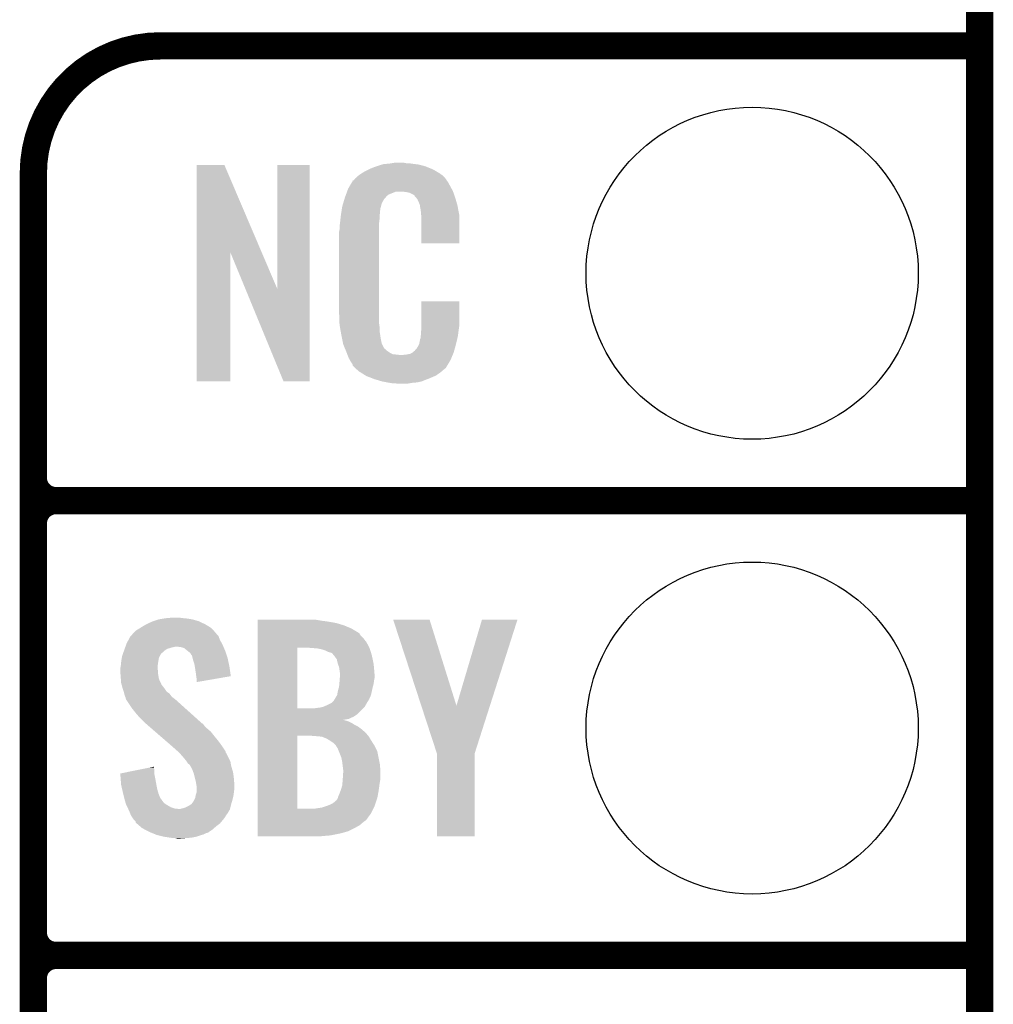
# Model space of a CAD drawing. Extents: x -1.3 to 24.2, y -3.9 to 39.2.
# Tile 17 of 30: x 18.8 to 24.2, y 13.7 to 19.2. Entities that reach past the tile are written whole.
import ezdxf

# ---------------------------------------------------------------- set-up
doc = ezdxf.new("R2010")
doc.units = 0
doc.layers.get('0').update_dxf_attribs({"linetype": 'CONTINUOUS'})
for name, color, linetype in [('HYDROGEN_2_CLICK_V100_GKO', 5, 'CONTINUOUS'), ('HYDROGEN_2_CLICK_V100_GTO', 14, 'CONTINUOUS'), ('HYDROGEN_2_CLICK_V100_GTS', 12, 'CONTINUOUS')]:
    doc.layers.add(name, color=color, linetype=linetype)

# ---------------------------------------------------------------- blocks, each defined once
blk = doc.blocks.new('ROUND_33')
blk.add_circle((0, 0), 0.9271)

msp = doc.modelspace()

# ---------------------------------------------------------------- linework, layer by layer
at = {"layer": 'HYDROGEN_2_CLICK_V100_GKO', "const_width": 0.1524}
msp.add_lwpolyline([(24.13, -1.27), (24.13, 36.83)], dxfattribs=at)
at = {"layer": 'HYDROGEN_2_CLICK_V100_GTO', "const_width": 0.1524}
for points in [[(19.558, 19.05, 0.4142136), (18.8468, 18.3388)], [(18.8468, 16.637, 0.4142136), (18.9738, 16.51)], [(18.9738, 16.51, 0.4142136), (18.8468, 16.383)], [(18.9738, 16.51, 0.4142136), (18.8468, 16.383)], [(18.8468, 14.097, 0.4142136), (18.9738, 13.97)], [(18.9738, 13.97, 0.4142136), (18.8468, 13.843)], [(18.9738, 13.97, 0.4142136), (18.8468, 13.843)]]:
    msp.add_lwpolyline(points, format="xyb", dxfattribs=at)
for points in [[(19.558, 19.05), (24.13, 19.05)], [(18.8468, -0.5588), (18.8468, 18.3388)], [(18.9738, 16.51), (24.13, 16.51)], [(18.9738, 16.51), (24.13, 16.51)], [(18.8468, 14.097), (18.8468, 16.383)], [(18.9738, 13.97), (24.13, 13.97)], [(18.9738, 13.97), (24.13, 13.97)], [(18.8468, 11.557), (18.8468, 13.843)]]:
    msp.add_lwpolyline(points, dxfattribs=at)
at = {"layer": 'HYDROGEN_2_CLICK_V100_GTO'}
for points in [[(19.758672, 17.896728), (19.75868, 18.384506), (20.121662, 17.896728), (19.913604, 18.384506)], [(19.75868, 18.384506), (19.758682, 18.38452), (19.913604, 18.384506), (19.758682, 18.38452)], [(20.20824, 17.693748), (20.20826, 18.384498), (20.388566, 17.693748), (20.38858, 18.384498)], [(20.20826, 18.384498), (20.208262, 18.38452), (20.38858, 18.384498), (20.208262, 18.38452)], [(20.72894, 18.3642), (20.754338, 18.37436), (21.067124, 18.3642), (21.042452, 18.37436)], [(20.754338, 18.37436), (20.761958, 18.3769), (21.042452, 18.37436), (21.036282, 18.3769)], [(20.761958, 18.3769), (20.7772, 18.38198), (21.036282, 18.3769), (21.017232, 18.38198)], [(20.7772, 18.38198), (20.794134, 18.38706), (21.017232, 18.38198), (20.998182, 18.38706)], [(20.794134, 18.38706), (20.802602, 18.3896), (20.998182, 18.38706), (20.977862, 18.3896)], [(20.802602, 18.3896), (20.83308, 18.39214), (20.977862, 18.3896), (20.95754, 18.39214)], [(20.83308, 18.39214), (20.84832, 18.39468), (20.95754, 18.39214), (20.942302, 18.39468)], [(20.84832, 18.39468), (20.863562, 18.39722), (20.927062, 18.39468), (20.914362, 18.39722)], [(20.64512, 18.310862), (20.659634, 18.32356), (21.146224, 18.310862), (21.135342, 18.32356)], [(20.659634, 18.32356), (20.665442, 18.32864), (21.135342, 18.32356), (21.128232, 18.32864)], [(20.665442, 18.32864), (20.677418, 18.336262), (21.128232, 18.32864), (21.11756, 18.336262)], [(20.677418, 18.336262), (20.693382, 18.34642), (21.11756, 18.336262), (21.10063, 18.34642)], [(20.693382, 18.34642), (20.71878, 18.35912), (21.10063, 18.34642), (21.07946, 18.35912)], [(20.71878, 18.35912), (20.72894, 18.3642), (21.07946, 18.35912), (21.067124, 18.3642)], [(20.60448, 18.252442), (20.613442, 18.26768), (21.181752, 18.252442), (21.17344, 18.26768)], [(20.613442, 18.26768), (20.626888, 18.29054), (21.17344, 18.26768), (21.160742, 18.29054)], [(20.626888, 18.29054), (20.62988, 18.295624), (21.160742, 18.29054), (21.15693, 18.295624)], [(20.62988, 18.295624), (20.629902, 18.29816), (21.15693, 18.295624), (21.155028, 18.29816)], [(20.629902, 18.29816), (20.634966, 18.298168), (21.155028, 18.29816), (21.155022, 18.298168)], [(20.634966, 18.298168), (20.63699, 18.3007), (21.155022, 18.298168), (21.153122, 18.3007)], [(20.63699, 18.3007), (20.64105, 18.305776), (21.153122, 18.3007), (21.150582, 18.305776)], [(20.64105, 18.305776), (20.64512, 18.310862), (21.150582, 18.305776), (21.146224, 18.310862)], [(20.583648, 18.194018), (20.586698, 18.20418), (20.805138, 18.194018), (20.815298, 18.20418)], [(20.586698, 18.20418), (20.588568, 18.209256), (20.815298, 18.20418), (20.817838, 18.209256)], [(20.588568, 18.209256), (20.592312, 18.219418), (20.817838, 18.209256), (20.83054, 18.219418)], [(20.592312, 18.219418), (20.597926, 18.234658), (20.83054, 18.219418), (20.868636, 18.234658)], [(20.597926, 18.234658), (20.597928, 18.23466), (20.868636, 18.234658), (20.916898, 18.23466)], [(20.597928, 18.23466), (20.599798, 18.239738), (21.190494, 18.23466), (21.18868, 18.239738)], [(20.599798, 18.239738), (20.60448, 18.252442), (21.18868, 18.239738), (21.181752, 18.252442)], [(20.93468, 18.23212), (20.916898, 18.23466), (21.191402, 18.23212), (21.190494, 18.23466)], [(20.947378, 18.22958), (20.93468, 18.23212), (21.192308, 18.22958), (21.191402, 18.23212)], [(20.972774, 18.216882), (20.947378, 18.22958), (21.196844, 18.216882), (21.192308, 18.22958)], [(20.975318, 18.211804), (20.972774, 18.216882), (21.198656, 18.211804), (21.196844, 18.216882)], [(20.981854, 18.20418), (20.975318, 18.211804), (21.201378, 18.20418), (21.198656, 18.211804)], [(20.990558, 18.194022), (20.981854, 18.20418), (21.204368, 18.194022), (21.201378, 18.20418)], [(20.569854, 18.143218), (20.57146, 18.153382), (20.78482, 18.143218), (20.78759, 18.153382)], [(20.57146, 18.153382), (20.576792, 18.171158), (20.78759, 18.153382), (20.792438, 18.171158)], [(20.576792, 18.171158), (20.583648, 18.194018), (20.792438, 18.171158), (20.805138, 18.194018)], [(21.00072, 18.17116), (20.990558, 18.194022), (21.211092, 18.17116), (21.204368, 18.194022)], [(21.004784, 18.161002), (21.00072, 18.17116), (21.21408, 18.161002), (21.211092, 18.17116)], [(21.005798, 18.158464), (21.004784, 18.161002), (21.214564, 18.158464), (21.21408, 18.161002)], [(21.0058, 18.150842), (21.005798, 18.158464), (21.216016, 18.150842), (21.214564, 18.158464)], [(21.00834, 18.138138), (21.0058, 18.150842), (21.218436, 18.138138), (21.216016, 18.150842)], [(20.5613, 18.08226), (20.563556, 18.102578), (20.77974, 18.08226), (20.77974, 18.102578)], [(20.563556, 18.102578), (20.56384, 18.10512), (20.77974, 18.102578), (20.780248, 18.10512)], [(20.56384, 18.10512), (20.565442, 18.115278), (20.780248, 18.10512), (20.78228, 18.115278)], [(20.565442, 18.115278), (20.567448, 18.127978), (20.78228, 18.115278), (20.78228, 18.127978)], [(20.567448, 18.127978), (20.569052, 18.138138), (20.78228, 18.127978), (20.78482, 18.138138)], [(20.569052, 18.138138), (20.569854, 18.143218), (20.78482, 18.138138), (20.78482, 18.143218)], [(21.01088, 18.12036), (21.00834, 18.138138), (21.221822, 18.12036), (21.218436, 18.138138)], [(21.011858, 18.107658), (21.01088, 18.12036), (21.22424, 18.107658), (21.221822, 18.12036)], [(21.01342, 18.08734), (21.011858, 18.107658), (21.224236, 18.08734), (21.22424, 18.107658)], [(20.55622, 18.04162), (20.55876, 18.0594), (20.7772, 18.04162), (20.7772, 18.0594)], [(20.55622, 18.023842), (20.55622, 18.04162), (20.7772, 18.023842), (20.7772, 18.04162)], [(20.55876, 18.0594), (20.559042, 18.061938), (20.7772, 18.0594), (20.7772, 18.061938)], [(20.559042, 18.061938), (20.5613, 18.08226), (20.7772, 18.061938), (20.77974, 18.08226)], [(21.01342, 17.947662), (21.01342, 18.08734), (21.224218, 17.947662), (21.224236, 18.08734)], [(20.55368, 18.011142), (20.55622, 18.023842), (20.7772, 18.011142), (20.7772, 18.023842)], [(20.55368, 17.56156), (20.55368, 18.011142), (20.7772, 17.56156), (20.7772, 18.011142)], [(21.224218, 17.94764), (21.01342, 17.947662), (21.224218, 17.94764), (21.224218, 17.947662)], [(19.75866, 17.175502), (19.758672, 17.896728), (19.946598, 17.175502), (19.94662, 17.896728)], [(20.030256, 17.693748), (19.94662, 17.896728), (20.20824, 17.693748), (20.121662, 17.896728)], [(20.243796, 17.175494), (20.030256, 17.693748), (20.388558, 17.175494), (20.388566, 17.693748)], [(21.01342, 17.48282), (21.01344, 17.622498), (21.22424, 17.48282), (21.22424, 17.622498)], [(21.01344, 17.622498), (21.013442, 17.62252), (21.22424, 17.622498), (21.013442, 17.62252)], [(20.556032, 17.49806), (20.55368, 17.56156), (20.7772, 17.49806), (20.7772, 17.56156)], [(20.55622, 17.492982), (20.556032, 17.49806), (20.777926, 17.492982), (20.7772, 17.49806)], [(20.55843, 17.480278), (20.55622, 17.492982), (20.77974, 17.480278), (20.777926, 17.492982)], [(20.562406, 17.457418), (20.55843, 17.480278), (20.77974, 17.457418), (20.77974, 17.480278)], [(20.56638, 17.43456), (20.562406, 17.457418), (20.78335, 17.43456), (20.77974, 17.457418)], [(20.571462, 17.40916), (20.56638, 17.43456), (20.78736, 17.40916), (20.78335, 17.43456)], [(21.008848, 17.426942), (21.01088, 17.437102), (21.21662, 17.426942), (21.217974, 17.437102)], [(21.01088, 17.4498), (21.012784, 17.46504), (21.219666, 17.4498), (21.2217, 17.46504)], [(21.01088, 17.437102), (21.01088, 17.4498), (21.217974, 17.437102), (21.219666, 17.4498)], [(21.012784, 17.46504), (21.01342, 17.470122), (21.2217, 17.46504), (21.222426, 17.470122)], [(21.01342, 17.470122), (21.01342, 17.48282), (21.222426, 17.470122), (21.22424, 17.48282)], [(20.576034, 17.386298), (20.571462, 17.40916), (20.79244, 17.386298), (20.78736, 17.40916)], [(20.57654, 17.383762), (20.576034, 17.386298), (20.79371, 17.383762), (20.79244, 17.386298)], [(20.583862, 17.36598), (20.57654, 17.383762), (20.802602, 17.36598), (20.79371, 17.383762)], [(20.988022, 17.360902), (21.00072, 17.38376), (21.20011, 17.360902), (21.20646, 17.38376)], [(21.00072, 17.38376), (21.000722, 17.383762), (21.20646, 17.38376), (21.20646, 17.383762)], [(21.000722, 17.383762), (21.0058, 17.409162), (21.20646, 17.383762), (21.212436, 17.409162)], [(21.0058, 17.409162), (21.005802, 17.411704), (21.212436, 17.409162), (21.213034, 17.411704)], [(21.005802, 17.411704), (21.00834, 17.416784), (21.213034, 17.411704), (21.214228, 17.416784)], [(21.00834, 17.424402), (21.008848, 17.426942), (21.216022, 17.424402), (21.21662, 17.426942)], [(21.00834, 17.416784), (21.00834, 17.424402), (21.214228, 17.416784), (21.216022, 17.424402)], [(20.58491, 17.363436), (20.583862, 17.36598), (20.805142, 17.363436), (20.802602, 17.36598)], [(20.587, 17.35836), (20.58491, 17.363436), (20.807684, 17.35836), (20.805142, 17.363436)], [(20.589092, 17.353278), (20.587, 17.35836), (20.815302, 17.353278), (20.807684, 17.35836)], [(20.59223, 17.34566), (20.589092, 17.353278), (20.82292, 17.34566), (20.815302, 17.353278)], [(20.59432, 17.34058), (20.59223, 17.34566), (20.830542, 17.34058), (20.82292, 17.34566)], [(20.596274, 17.3355), (20.59432, 17.34058), (20.838162, 17.3355), (20.830542, 17.34058)], [(20.599206, 17.32788), (20.596274, 17.3355), (20.853404, 17.32788), (20.838162, 17.3355)], [(20.60116, 17.3228), (20.599206, 17.32788), (20.899122, 17.3228), (20.853404, 17.32788)], [(20.60702, 17.30756), (20.60116, 17.3228), (21.181208, 17.30756), (21.187484, 17.3228)], [(20.899122, 17.3228), (20.909282, 17.322802), (21.187484, 17.3228), (21.187486, 17.322802)], [(20.909282, 17.322802), (20.916904, 17.32534), (21.187486, 17.322802), (21.18853, 17.32534)], [(20.927062, 17.32534), (20.952462, 17.33042), (21.18853, 17.32534), (21.190622, 17.33042)], [(20.952462, 17.33042), (20.965154, 17.338038), (21.190622, 17.33042), (21.19376, 17.338038)], [(20.965154, 17.338038), (20.965162, 17.338042), (21.19376, 17.338038), (21.19376, 17.338042)], [(20.965162, 17.338042), (20.972786, 17.34566), (21.19376, 17.338042), (21.195876, 17.34566)], [(20.972786, 17.34566), (20.975326, 17.345674), (21.195876, 17.34566), (21.19588, 17.345674)], [(20.975326, 17.345674), (20.977862, 17.35074), (21.19588, 17.345674), (21.197288, 17.35074)], [(20.977862, 17.35074), (20.988022, 17.360902), (21.197288, 17.35074), (21.20011, 17.360902)], [(20.614078, 17.29486), (20.60702, 17.30756), (21.17598, 17.29486), (21.181208, 17.30756)], [(20.619722, 17.284698), (20.614078, 17.29486), (21.169882, 17.284698), (21.17598, 17.29486)], [(20.629876, 17.269466), (20.619722, 17.284698), (21.160742, 17.269466), (21.169882, 17.284698)], [(20.62988, 17.264386), (20.629876, 17.269466), (21.157694, 17.264386), (21.160742, 17.269466)], [(20.637504, 17.25676), (20.62988, 17.264386), (21.15312, 17.25676), (21.157694, 17.264386)], [(20.642584, 17.251678), (20.637504, 17.25676), (21.150576, 17.251678), (21.15312, 17.25676)], [(20.64766, 17.246598), (20.642584, 17.251678), (21.144226, 17.246598), (21.150576, 17.251678)], [(20.653586, 17.24152), (20.64766, 17.246598), (21.13788, 17.24152), (21.144226, 17.246598)], [(20.665438, 17.23136), (20.653586, 17.24152), (21.126028, 17.23136), (21.13788, 17.24152)], [(20.673568, 17.22628), (20.665438, 17.23136), (21.120102, 17.22628), (21.126028, 17.23136)], [(20.70202, 17.2085), (20.673568, 17.22628), (21.0947, 17.2085), (21.120102, 17.22628)], [(19.946598, 17.17548), (19.75866, 17.175502), (19.946598, 17.17548), (19.946598, 17.175502)], [(20.388558, 17.17548), (20.243796, 17.175494), (20.388558, 17.17548), (20.388558, 17.175494)], [(20.70608, 17.205962), (20.70202, 17.2085), (21.088778, 17.205962), (21.0947, 17.2085)], [(20.738736, 17.19326), (20.70608, 17.205962), (21.05914, 17.19326), (21.088778, 17.205962)], [(20.7518, 17.188178), (20.738736, 17.19326), (21.04607, 17.188178), (21.05914, 17.19326)], [(20.794978, 17.17548), (20.7518, 17.188178), (21.013418, 17.17548), (21.04607, 17.188178)], [(20.822074, 17.1704), (20.794978, 17.17548), (20.990558, 17.1704), (21.013418, 17.17548)], [(20.83562, 17.16786), (20.822074, 17.1704), (20.96262, 17.16786), (20.990558, 17.1704)], [(20.850858, 17.16532), (20.83562, 17.16786), (20.947378, 17.16532), (20.96262, 17.16786)], [(20.878798, 17.16278), (20.868638, 17.16532), (20.932138, 17.16278), (20.947378, 17.16532)], [(19.51736, 15.8369), (19.54784, 15.84706), (19.76882, 15.8369), (19.733262, 15.84706)], [(19.54784, 15.84706), (19.580014, 15.85214), (19.733262, 15.84706), (19.70024, 15.85214)], [(19.580014, 15.85214), (19.596102, 15.85468), (19.70024, 15.85214), (19.672302, 15.85468)], [(19.596102, 15.85468), (19.6469, 15.85722), (19.672302, 15.85468), (19.662142, 15.85722)], [(20.09904, 15.84198), (20.099042, 15.84452), (20.43938, 15.84198), (20.424142, 15.84452)], [(20.09904, 15.83944), (20.09904, 15.84198), (20.45462, 15.83944), (20.43938, 15.84198)], [(20.09904, 15.83436), (20.09904, 15.83944), (20.49272, 15.83436), (20.45462, 15.83944)], [(20.855974, 15.844504), (20.855968, 15.844518), (21.059146, 15.844504), (20.855968, 15.844518)], [(21.012684, 15.364528), (20.855974, 15.844504), (21.209022, 15.364528), (21.059146, 15.844504)], [(21.209022, 15.364528), (21.351246, 15.844492), (21.395894, 15.364528), (21.549352, 15.844492)], [(21.351246, 15.844492), (21.351256, 15.84452), (21.549352, 15.844492), (21.351256, 15.84452)], [(19.41576, 15.78102), (19.418302, 15.783562), (19.856238, 15.78102), (19.853908, 15.783562)], [(19.418302, 15.783562), (19.431, 15.79118), (19.853908, 15.783562), (19.846926, 15.79118)], [(19.431, 15.79118), (19.443188, 15.798798), (19.846926, 15.79118), (19.839942, 15.798798)], [(19.443188, 15.798798), (19.45132, 15.80388), (19.839942, 15.798798), (19.831686, 15.80388)], [(19.45132, 15.80388), (19.476722, 15.81912), (19.831686, 15.80388), (19.80692, 15.81912)], [(19.476722, 15.81912), (19.509742, 15.83436), (19.80692, 15.81912), (19.774264, 15.83436)], [(19.509742, 15.83436), (19.51736, 15.8369), (19.774264, 15.83436), (19.76882, 15.8369)], [(20.09904, 15.82674), (20.09904, 15.83436), (20.535902, 15.82674), (20.49272, 15.83436)], [(20.09904, 15.81404), (20.09904, 15.82674), (20.579082, 15.81404), (20.535902, 15.82674)], [(20.09904, 15.79626), (20.09904, 15.81404), (20.62226, 15.79626), (20.579082, 15.81404)], [(20.09904, 15.7734), (20.09904, 15.79626), (20.66036, 15.7734), (20.62226, 15.79626)], [(19.3675, 15.712442), (19.378336, 15.732758), (19.899284, 15.712442), (19.8882, 15.732758)], [(19.378336, 15.732758), (19.387822, 15.75054), (19.8882, 15.732758), (19.881532, 15.75054)], [(19.387822, 15.75054), (19.390146, 15.753076), (19.881532, 15.75054), (19.88058, 15.753076)], [(19.390146, 15.753076), (19.399462, 15.76324), (19.88058, 15.753076), (19.870422, 15.76324)], [(19.399462, 15.76324), (19.404114, 15.768316), (19.870422, 15.76324), (19.867882, 15.768316)], [(19.404114, 15.768316), (19.41576, 15.78102), (19.867882, 15.768316), (19.856238, 15.78102)], [(20.099038, 15.72006), (20.09904, 15.742918), (20.706082, 15.72006), (20.6883, 15.742918)], [(20.09904, 15.770854), (20.09904, 15.7734), (20.665442, 15.770854), (20.66036, 15.7734)], [(20.09904, 15.758158), (20.09904, 15.770854), (20.673062, 15.758158), (20.665442, 15.770854)], [(20.09904, 15.742918), (20.09904, 15.758158), (20.6883, 15.742918), (20.673062, 15.758158)], [(19.352984, 15.671798), (19.356612, 15.681958), (19.578318, 15.671798), (19.593556, 15.681958)], [(19.356612, 15.681958), (19.359334, 15.68958), (19.593556, 15.681958), (19.61896, 15.68958)], [(19.359334, 15.68958), (19.360242, 15.69212), (19.61896, 15.68958), (19.631658, 15.69212)], [(19.360242, 15.69212), (19.361148, 15.694658), (19.631658, 15.69212), (19.639278, 15.694658)], [(19.361148, 15.69466), (19.364778, 15.704822), (19.907796, 15.69466), (19.90344, 15.704822)], [(19.361148, 15.694658), (19.361148, 15.69466), (19.639278, 15.694658), (19.646898, 15.69466)], [(19.364778, 15.704822), (19.3675, 15.712442), (19.90344, 15.704822), (19.899284, 15.712442)], [(19.669758, 15.69212), (19.646898, 15.69466), (19.908884, 15.69212), (19.907796, 15.69466)], [(19.687538, 15.687042), (19.669758, 15.69212), (19.91106, 15.687042), (19.908884, 15.69212)], [(19.709766, 15.66926), (19.687538, 15.687042), (19.91868, 15.66926), (19.91106, 15.687042)], [(20.099032, 15.349242), (20.099038, 15.68958), (20.32, 15.349242), (20.320022, 15.68958)], [(20.099038, 15.68958), (20.099038, 15.72006), (20.722494, 15.68958), (20.706082, 15.72006)], [(20.40128, 15.68704), (20.36318, 15.68958), (20.723862, 15.68704), (20.722494, 15.68958)], [(20.401306, 15.687038), (20.40128, 15.68704), (20.723862, 15.687038), (20.723862, 15.68704)], [(20.431762, 15.6845), (20.401306, 15.687038), (20.724656, 15.6845), (20.723862, 15.687038)], [(20.45716, 15.679418), (20.431762, 15.6845), (20.726244, 15.679418), (20.724656, 15.6845)], [(20.48002, 15.6718), (20.45716, 15.679418), (20.728624, 15.6718), (20.726244, 15.679418)], [(19.33702, 15.6083), (19.340536, 15.631158), (19.54403, 15.6083), (19.54784, 15.631158)], [(19.340536, 15.631158), (19.342102, 15.641322), (19.54784, 15.631158), (19.552922, 15.641322)], [(19.342102, 15.641322), (19.345728, 15.651478), (19.552922, 15.641322), (19.558, 15.651478)], [(19.345728, 15.651478), (19.348448, 15.659096), (19.558, 15.651478), (19.56308, 15.659096)], [(19.348448, 15.659096), (19.349356, 15.661638), (19.56308, 15.659096), (19.568156, 15.661638)], [(19.349356, 15.661638), (19.352984, 15.671798), (19.568156, 15.661638), (19.578318, 15.671798)], [(19.71294, 15.66672), (19.709766, 15.66926), (19.919528, 15.66672), (19.91868, 15.66926)], [(19.723096, 15.6591), (19.71294, 15.66672), (19.922068, 15.6591), (19.919528, 15.66672)], [(19.728178, 15.648944), (19.723096, 15.6591), (19.925452, 15.648944), (19.922068, 15.6591)], [(19.733254, 15.643866), (19.728178, 15.648944), (19.927146, 15.643866), (19.925452, 15.648944)], [(19.73326, 15.641322), (19.733254, 15.643866), (19.927994, 15.641322), (19.927146, 15.643866)], [(19.735802, 15.631158), (19.73326, 15.641322), (19.93138, 15.631158), (19.927994, 15.641322)], [(19.738342, 15.621), (19.735802, 15.631158), (19.93352, 15.621), (19.93138, 15.631158)], [(19.745958, 15.598142), (19.738342, 15.621), (19.938332, 15.598142), (19.93352, 15.621)], [(20.495262, 15.664178), (20.48002, 15.6718), (20.731006, 15.664178), (20.728624, 15.6718)], [(20.505418, 15.66164), (20.495262, 15.664178), (20.7318, 15.66164), (20.731006, 15.664178)], [(20.513042, 15.659096), (20.505418, 15.66164), (20.732594, 15.659096), (20.7318, 15.66164)], [(20.51558, 15.65656), (20.513042, 15.659096), (20.733386, 15.65656), (20.732594, 15.659096)], [(20.524048, 15.6464), (20.51558, 15.65656), (20.73656, 15.6464), (20.733386, 15.65656)], [(20.52828, 15.64132), (20.524048, 15.6464), (20.73763, 15.64132), (20.73656, 15.6464)], [(20.540982, 15.623538), (20.52828, 15.64132), (20.741374, 15.623538), (20.73763, 15.64132)], [(20.546062, 15.600678), (20.540982, 15.623538), (20.746186, 15.600678), (20.741374, 15.623538)], [(19.33194, 15.572742), (19.333844, 15.580358), (19.54022, 15.572742), (19.54022, 15.580358)], [(19.33194, 15.570198), (19.33194, 15.572742), (19.54022, 15.570198), (19.54022, 15.572742)], [(19.33194, 15.560038), (19.33194, 15.570198), (19.54276, 15.560038), (19.54022, 15.570198)], [(19.333844, 15.580358), (19.33448, 15.582902), (19.54022, 15.580358), (19.540536, 15.582902)], [(19.33448, 15.582902), (19.336256, 15.60068), (19.540536, 15.582902), (19.54276, 15.60068)], [(19.336256, 15.60068), (19.33702, 15.6083), (19.54276, 15.60068), (19.54403, 15.6083)], [(19.748366, 15.5829), (19.745958, 15.598142), (19.94154, 15.5829), (19.938332, 15.598142)], [(19.75358, 15.54988), (19.748366, 15.5829), (19.946246, 15.54988), (19.94154, 15.5829)], [(20.547014, 15.59814), (20.546062, 15.600678), (20.74672, 15.59814), (20.746186, 15.600678)], [(20.55368, 15.580358), (20.547014, 15.59814), (20.748268, 15.580358), (20.74672, 15.59814)], [(20.55876, 15.544798), (20.55368, 15.580358), (20.75136, 15.544798), (20.748268, 15.580358)], [(19.33303, 15.544798), (19.33194, 15.560038), (19.54276, 15.544798), (19.54276, 15.560038)], [(19.33448, 15.52448), (19.33303, 15.544798), (19.546148, 15.52448), (19.54276, 15.544798)], [(19.335262, 15.514318), (19.33448, 15.52448), (19.547842, 15.514318), (19.546148, 15.52448)], [(19.33702, 15.491462), (19.335262, 15.514318), (19.558392, 15.491462), (19.547842, 15.514318)], [(19.75612, 15.52956), (19.75358, 15.54988), (19.94914, 15.52956), (19.946246, 15.54988)], [(19.756122, 15.529556), (19.75612, 15.52956), (19.94914, 15.529556), (19.94914, 15.52956)], [(19.75866, 15.51178), (19.756122, 15.529556), (19.846502, 15.51178), (19.94914, 15.529556)], [(19.75866, 15.496566), (19.75866, 15.51178), (19.75866, 15.496566), (19.846502, 15.51178)], [(20.556806, 15.5067), (20.557782, 15.519398), (20.74926, 15.5067), (20.7518, 15.519398)], [(20.557782, 15.519398), (20.55876, 15.5321), (20.7518, 15.519398), (20.7518, 15.5321)], [(20.55876, 15.539722), (20.55876, 15.544798), (20.7518, 15.539722), (20.75136, 15.544798)], [(20.55876, 15.5321), (20.55876, 15.539722), (20.7518, 15.5321), (20.7518, 15.539722)], [(19.339792, 15.4813), (19.33702, 15.491462), (19.563082, 15.4813), (19.558392, 15.491462)], [(19.340486, 15.478756), (19.339792, 15.4813), (19.565622, 15.478756), (19.563082, 15.4813)], [(19.341872, 15.47368), (19.340486, 15.478756), (19.568162, 15.47368), (19.565622, 15.478756)], [(19.343258, 15.468598), (19.341872, 15.47368), (19.57324, 15.468598), (19.568162, 15.47368)], [(19.344642, 15.46352), (19.343258, 15.468598), (19.57705, 15.46352), (19.57324, 15.468598)], [(19.346336, 15.45844), (19.344642, 15.46352), (19.58086, 15.45844), (19.57705, 15.46352)], [(19.351414, 15.443198), (19.346336, 15.45844), (19.591022, 15.443198), (19.58086, 15.45844)], [(20.54606, 15.443198), (20.552988, 15.468602), (20.735994, 15.443198), (20.74164, 15.468602)], [(20.552988, 15.468602), (20.55368, 15.471138), (20.74164, 15.468602), (20.742364, 15.471138)], [(20.55368, 15.471138), (20.555064, 15.486378), (20.742364, 15.471138), (20.74672, 15.486378)], [(20.555064, 15.486378), (20.55622, 15.49908), (20.74672, 15.486378), (20.748306, 15.49908)], [(20.55622, 15.49908), (20.556806, 15.5067), (20.748306, 15.49908), (20.74926, 15.5067)], [(19.35226, 15.440658), (19.351414, 15.443198), (19.594832, 15.440658), (19.591022, 15.443198)], [(19.354166, 15.433038), (19.35226, 15.440658), (19.606262, 15.433038), (19.594832, 15.440658)], [(19.35734, 15.420342), (19.354166, 15.433038), (19.615332, 15.420342), (19.606262, 15.433038)], [(19.359374, 15.415258), (19.35734, 15.420342), (19.618962, 15.415258), (19.615332, 15.420342)], [(19.362418, 15.407642), (19.359374, 15.415258), (19.629118, 15.407642), (19.618962, 15.415258)], [(19.364326, 15.40002), (19.362418, 15.407642), (19.63928, 15.40002), (19.629118, 15.407642)], [(19.364958, 15.397486), (19.364326, 15.40002), (19.642102, 15.397486), (19.63928, 15.40002)], [(19.367498, 15.394942), (19.364958, 15.397486), (19.644934, 15.394942), (19.642102, 15.397486)], [(20.525738, 15.39494), (20.52828, 15.40002), (20.718144, 15.39494), (20.721318, 15.40002)], [(20.52828, 15.40002), (20.541994, 15.422878), (20.721318, 15.40002), (20.731478, 15.422878)], [(20.541994, 15.422878), (20.543518, 15.425416), (20.731478, 15.422878), (20.732042, 15.425416)], [(20.543518, 15.425416), (20.54606, 15.443198), (20.732042, 15.425416), (20.735994, 15.443198)], [(19.39798, 15.34922), (19.367498, 15.394942), (19.695832, 15.34922), (19.644934, 15.394942)], [(19.4183, 15.32382), (19.39798, 15.34922), (19.724108, 15.32382), (19.695832, 15.34922)], [(20.099032, 15.34922), (20.099032, 15.349242), (20.411438, 15.34922), (20.32, 15.349242)], [(20.099032, 15.31874), (20.099032, 15.34922), (20.65782, 15.31874), (20.688298, 15.34922)], [(20.411438, 15.34922), (20.42668, 15.35176), (20.688298, 15.34922), (20.690838, 15.35176)], [(20.42668, 15.35176), (20.446998, 15.3543), (20.690838, 15.35176), (20.693378, 15.3543)], [(20.446998, 15.3543), (20.457162, 15.35684), (20.693378, 15.3543), (20.695918, 15.35684)], [(20.457162, 15.35684), (20.467318, 15.359378), (20.695918, 15.35684), (20.697328, 15.359378)], [(20.467318, 15.359378), (20.49018, 15.36954), (20.697328, 15.359378), (20.702974, 15.36954)], [(20.49018, 15.36954), (20.510496, 15.379698), (20.702974, 15.36954), (20.70862, 15.379698)], [(20.510496, 15.379698), (20.510498, 15.3797), (20.70862, 15.379698), (20.708622, 15.3797)], [(20.510498, 15.3797), (20.525738, 15.39494), (20.708622, 15.3797), (20.718144, 15.39494)], [(21.09978, 15.097762), (21.012684, 15.364528), (21.3106, 15.097762), (21.395894, 15.364528)], [(19.43354, 15.30604), (19.4183, 15.32382), (19.743902, 15.30604), (19.724108, 15.32382)], [(19.47418, 15.265398), (19.43354, 15.30604), (19.789144, 15.265398), (19.743902, 15.30604)], [(20.09903, 15.2908), (20.099032, 15.3035), (20.607018, 15.2908), (20.63496, 15.3035)], [(20.09903, 15.285758), (20.09903, 15.2908), (20.576902, 15.285758), (20.607018, 15.2908)], [(20.099032, 15.3035), (20.099032, 15.31874), (20.63496, 15.3035), (20.65782, 15.31874)], [(19.477114, 15.262856), (19.47418, 15.265398), (19.79422, 15.262856), (19.789144, 15.265398)], [(19.488832, 15.2527), (19.477114, 15.262856), (19.801842, 15.2527), (19.79422, 15.262856)], [(19.506418, 15.23746), (19.488832, 15.2527), (19.81708, 15.23746), (19.801842, 15.2527)], [(19.526936, 15.219678), (19.506418, 15.23746), (19.837402, 15.219678), (19.81708, 15.23746)], [(20.09903, 15.285718), (20.09903, 15.285758), (20.579084, 15.285718), (20.576902, 15.285758)], [(20.09903, 15.283178), (20.09903, 15.285718), (20.584162, 15.283178), (20.579084, 15.285718)], [(20.09903, 15.28064), (20.09903, 15.283178), (20.594318, 15.28064), (20.584162, 15.283178)], [(20.09903, 15.27556), (20.09903, 15.28064), (20.60956, 15.27556), (20.594318, 15.28064)], [(20.09903, 15.267938), (20.09903, 15.27556), (20.624802, 15.267938), (20.60956, 15.27556)], [(20.09903, 15.25778), (20.09903, 15.267938), (20.640042, 15.25778), (20.624802, 15.267938)], [(20.09903, 15.247618), (20.09903, 15.25778), (20.66036, 15.247618), (20.640042, 15.25778)], [(20.09903, 15.23238), (20.09903, 15.247618), (20.68068, 15.23238), (20.66036, 15.247618)], [(19.556242, 15.19428), (19.526936, 15.219678), (19.85772, 15.19428), (19.837402, 15.219678)], [(19.58848, 15.16634), (19.556242, 15.19428), (19.88058, 15.16634), (19.85772, 15.19428)], [(20.099022, 14.790442), (20.09903, 15.19682), (20.32, 14.790442), (20.320022, 15.19682)], [(20.09903, 15.2146), (20.09903, 15.23238), (20.701002, 15.2146), (20.68068, 15.23238)], [(20.09903, 15.19682), (20.09903, 15.2146), (20.716558, 15.19682), (20.701002, 15.2146)], [(20.42922, 15.19428), (20.3962, 15.19682), (20.718782, 15.19428), (20.716558, 15.19682)], [(20.429242, 15.194278), (20.42922, 15.19428), (20.718782, 15.194278), (20.718782, 15.19428)], [(20.457164, 15.191738), (20.429242, 15.194278), (20.720306, 15.191738), (20.718782, 15.194278)], [(20.482562, 15.18158), (20.457164, 15.191738), (20.726402, 15.18158), (20.720306, 15.191738)], [(20.50034, 15.17142), (20.482562, 15.18158), (20.732498, 15.17142), (20.726402, 15.18158)], [(19.62072, 15.1384), (19.58848, 15.16634), (19.9009, 15.1384), (19.88058, 15.16634)], [(19.62658, 15.13332), (19.62072, 15.1384), (19.904288, 15.13332), (19.9009, 15.1384)], [(19.64944, 15.113), (19.62658, 15.13332), (19.917832, 15.113), (19.904288, 15.13332)], [(20.50415, 15.16888), (20.50034, 15.17142), (20.73402, 15.16888), (20.732498, 15.17142)], [(20.51558, 15.16126), (20.50415, 15.16888), (20.73887, 15.16126), (20.73402, 15.16888)], [(20.52574, 15.153638), (20.51558, 15.16126), (20.74372, 15.153638), (20.73887, 15.16126)], [(20.53336, 15.146018), (20.52574, 15.153638), (20.748568, 15.146018), (20.74372, 15.153638)], [(20.536536, 15.140938), (20.53336, 15.146018), (20.7518, 15.140938), (20.748568, 15.146018)], [(20.54606, 15.1257), (20.536536, 15.140938), (20.75942, 15.1257), (20.7518, 15.140938)], [(20.552158, 15.110458), (20.54606, 15.1257), (20.76704, 15.110458), (20.75942, 15.1257)], [(19.654526, 15.107916), (19.64944, 15.113), (19.92122, 15.107916), (19.917832, 15.113)], [(19.659608, 15.102834), (19.654526, 15.107916), (19.921224, 15.102834), (19.92122, 15.107916)], [(19.667224, 15.095218), (19.659608, 15.102834), (19.9263, 15.095218), (19.921224, 15.102834)], [(19.669762, 15.09268), (19.667224, 15.095218), (19.92757, 15.09268), (19.9263, 15.095218)], [(19.68754, 15.07236), (19.669762, 15.09268), (19.93773, 15.07236), (19.92757, 15.09268)], [(19.70024, 15.05712), (19.68754, 15.07236), (19.94535, 15.05712), (19.93773, 15.07236)], [(20.56638, 15.074898), (20.552158, 15.110458), (20.774154, 15.074898), (20.76704, 15.110458)], [(20.57146, 15.0495), (20.56638, 15.074898), (20.779232, 15.0495), (20.774154, 15.074898)], [(21.09978, 15.097756), (21.09978, 15.097762), (21.3106, 15.097756), (21.3106, 15.097762)], [(21.09978, 14.635502), (21.09978, 15.097756), (21.310578, 14.635502), (21.3106, 15.097756)], [(19.419704, 15.003778), (19.49494, 15.019018), (19.52244, 15.003778), (19.5199, 15.019018)], [(19.49494, 15.019018), (19.5199, 15.024074), (19.5199, 15.019018), (19.5199, 15.024074)], [(19.701936, 15.054578), (19.70024, 15.05712), (19.94662, 15.054578), (19.94535, 15.05712)], [(19.710398, 15.041882), (19.701936, 15.054578), (19.94893, 15.041882), (19.94662, 15.054578)], [(19.720556, 15.034262), (19.710398, 15.041882), (19.950314, 15.034262), (19.94893, 15.041882)], [(19.7231, 15.026644), (19.720556, 15.034262), (19.9517, 15.026644), (19.950314, 15.034262)], [(19.723106, 15.026638), (19.7231, 15.026644), (19.9517, 15.026638), (19.9517, 15.026644)], [(19.725638, 15.0241), (19.723106, 15.026638), (19.952482, 15.0241), (19.9517, 15.026638)], [(19.7358, 15.00378), (19.725638, 15.0241), (19.958734, 15.00378), (19.952482, 15.0241)], [(20.573154, 15.03426), (20.57146, 15.0495), (20.78228, 15.03426), (20.779232, 15.0495)], [(20.574, 15.02664), (20.573154, 15.03426), (20.782682, 15.02664), (20.78228, 15.03426)], [(20.57654, 15.006318), (20.574, 15.02664), (20.783752, 15.006318), (20.782682, 15.02664)], [(19.33196, 14.986004), (19.419704, 15.003778), (19.52244, 14.986004), (19.52244, 15.003778)], [(19.332164, 14.983458), (19.33196, 14.986004), (19.52244, 14.983458), (19.52244, 14.986004)], [(19.334188, 14.95806), (19.332164, 14.983458), (19.52752, 14.95806), (19.52244, 14.983458)], [(19.33702, 14.922502), (19.334188, 14.95806), (19.533986, 14.922502), (19.52752, 14.95806)], [(19.739612, 14.993618), (19.7358, 15.00378), (19.96186, 14.993618), (19.958734, 15.00378)], [(19.743418, 14.983462), (19.739612, 14.993618), (19.963216, 14.983462), (19.96186, 14.993618)], [(19.750406, 14.95552), (19.743418, 14.983462), (19.96694, 14.95552), (19.963216, 14.983462)], [(20.574, 14.95044), (20.574506, 14.958058), (20.78355, 14.95044), (20.78482, 14.958058)], [(20.574506, 14.958058), (20.57637, 14.986002), (20.78482, 14.958058), (20.78482, 14.986002)], [(20.57637, 14.986002), (20.57654, 14.98854), (20.78482, 14.986002), (20.784688, 14.98854)], [(20.57654, 14.98854), (20.57654, 15.006318), (20.784688, 14.98854), (20.783752, 15.006318)], [(19.34164, 14.90218), (19.33702, 14.922502), (19.53768, 14.90218), (19.533986, 14.922502)], [(19.75358, 14.94282), (19.750406, 14.95552), (19.967734, 14.94282), (19.96694, 14.95552)], [(19.758238, 14.914882), (19.75358, 14.94282), (19.96948, 14.914882), (19.967734, 14.94282)], [(19.75866, 14.912342), (19.758238, 14.914882), (19.96948, 14.912342), (19.96948, 14.914882)], [(19.75866, 14.90218), (19.75866, 14.912342), (19.96948, 14.90218), (19.96948, 14.912342)], [(20.563842, 14.89456), (20.57146, 14.919958), (20.775336, 14.89456), (20.778722, 14.919958)], [(20.57146, 14.919958), (20.572094, 14.92758), (20.778722, 14.919958), (20.77974, 14.92758)], [(20.572094, 14.92758), (20.574, 14.95044), (20.77974, 14.92758), (20.78355, 14.95044)], [(19.34799, 14.874238), (19.34164, 14.90218), (19.5453, 14.874238), (19.53768, 14.90218)], [(19.34972, 14.86662), (19.34799, 14.874238), (19.54835, 14.86662), (19.5453, 14.874238)], [(19.3544, 14.84884), (19.34972, 14.86662), (19.555464, 14.84884), (19.54835, 14.86662)], [(19.355068, 14.8463), (19.3544, 14.84884), (19.558, 14.8463), (19.555464, 14.84884)], [(19.74596, 14.841222), (19.75104, 14.851382), (19.95932, 14.841222), (19.961576, 14.851382)], [(19.75104, 14.851382), (19.753158, 14.864082), (19.961576, 14.851382), (19.9644, 14.864082)], [(19.753158, 14.864082), (19.753582, 14.866622), (19.9644, 14.864082), (19.964716, 14.866622)], [(19.753582, 14.866622), (19.75866, 14.881864), (19.964716, 14.866622), (19.966622, 14.881864)], [(19.75866, 14.8844), (19.75866, 14.90218), (19.96694, 14.8844), (19.96948, 14.90218)], [(19.75866, 14.881864), (19.75866, 14.8844), (19.966622, 14.881864), (19.96694, 14.8844)], [(20.546058, 14.846296), (20.546694, 14.84884), (20.76619, 14.846296), (20.767038, 14.84884)], [(20.546694, 14.84884), (20.5486, 14.856458), (20.767038, 14.84884), (20.768466, 14.856458)], [(20.5486, 14.856458), (20.55622, 14.87424), (20.768466, 14.856458), (20.7718, 14.87424)], [(20.55622, 14.87424), (20.561936, 14.889482), (20.7718, 14.87424), (20.77466, 14.889482)], [(20.561936, 14.889482), (20.563842, 14.89456), (20.77466, 14.889482), (20.775336, 14.89456)], [(19.357072, 14.83868), (19.355068, 14.8463), (19.56308, 14.83868), (19.558, 14.8463)], [(19.359746, 14.82852), (19.357072, 14.83868), (19.570702, 14.82852), (19.56308, 14.83868)], [(19.362418, 14.81836), (19.359746, 14.82852), (19.58086, 14.81836), (19.570702, 14.82852)], [(19.36716, 14.808202), (19.362418, 14.81836), (19.596098, 14.808202), (19.58086, 14.81836)], [(19.371902, 14.79804), (19.36716, 14.808202), (19.613882, 14.79804), (19.596098, 14.808202)], [(19.37546, 14.79042), (19.371902, 14.79804), (19.636742, 14.79042), (19.613882, 14.79804)], [(19.674842, 14.79042), (19.687542, 14.792962), (19.94535, 14.79042), (19.945984, 14.792962)], [(19.687542, 14.792962), (19.7104, 14.80312), (19.945984, 14.792962), (19.948524, 14.80312)], [(19.7104, 14.80312), (19.7231, 14.81074), (19.948524, 14.80312), (19.95043, 14.81074)], [(19.7231, 14.81074), (19.729864, 14.81582), (19.95043, 14.81074), (19.9517, 14.81582)], [(19.729864, 14.81582), (19.73326, 14.81837), (19.9517, 14.81582), (19.952464, 14.81837)], [(19.73326, 14.81837), (19.733266, 14.820906), (19.952464, 14.81837), (19.953224, 14.820906)], [(19.733266, 14.820906), (19.7358, 14.82344), (19.953224, 14.820906), (19.953984, 14.82344)], [(19.7358, 14.82344), (19.74088, 14.831062), (19.953984, 14.82344), (19.956272, 14.831062)], [(19.74088, 14.831062), (19.74596, 14.841222), (19.956272, 14.831062), (19.95932, 14.841222)], [(20.421598, 14.79042), (20.43684, 14.79296), (20.745448, 14.79042), (20.746718, 14.79296)], [(20.43684, 14.79296), (20.457158, 14.7955), (20.746718, 14.79296), (20.747988, 14.7955)], [(20.457158, 14.7955), (20.48002, 14.80312), (20.747988, 14.7955), (20.7518, 14.80312)], [(20.48002, 14.80312), (20.50034, 14.81074), (20.7518, 14.80312), (20.754338, 14.81074)], [(20.50034, 14.81074), (20.520656, 14.820898), (20.754338, 14.81074), (20.757724, 14.820898)], [(20.520656, 14.820898), (20.53844, 14.83614), (20.757724, 14.820898), (20.762804, 14.83614)], [(20.53844, 14.83614), (20.540978, 14.838678), (20.762804, 14.83614), (20.76365, 14.838678)], [(20.540978, 14.838678), (20.546058, 14.846296), (20.76365, 14.838678), (20.76619, 14.846296)], [(19.376644, 14.78788), (19.37546, 14.79042), (19.659602, 14.78788), (19.636742, 14.79042)], [(19.377832, 14.785338), (19.376644, 14.78788), (19.94408, 14.785338), (19.944714, 14.78788)], [(19.3802, 14.78026), (19.377832, 14.785338), (19.941032, 14.78026), (19.94408, 14.785338)], [(19.388668, 14.759938), (19.3802, 14.78026), (19.928838, 14.759938), (19.941032, 14.78026)], [(19.389726, 14.7574), (19.388668, 14.759938), (19.9263, 14.7574), (19.928838, 14.759938)], [(19.3929, 14.749782), (19.389726, 14.7574), (19.92122, 14.749782), (19.9263, 14.7574)], [(19.3929, 14.74978), (19.3929, 14.749782), (19.921218, 14.74978), (19.92122, 14.749782)], [(19.401368, 14.73708), (19.3929, 14.74978), (19.9136, 14.73708), (19.921218, 14.74978)], [(19.659602, 14.78788), (19.667222, 14.787882), (19.944714, 14.78788), (19.944714, 14.787882)], [(19.667222, 14.787882), (19.674842, 14.79042), (19.944714, 14.787882), (19.94535, 14.79042)], [(20.09902, 14.724378), (20.099022, 14.76248), (20.703534, 14.724378), (20.731478, 14.76248)], [(20.099022, 14.79042), (20.099022, 14.790442), (20.421598, 14.79042), (20.32, 14.790442)], [(20.099022, 14.76248), (20.099022, 14.79042), (20.731478, 14.76248), (20.745448, 14.79042)], [(19.40814, 14.72692), (19.401368, 14.73708), (19.905132, 14.72692), (19.9136, 14.73708)], [(19.418294, 14.716766), (19.40814, 14.72692), (19.89667, 14.716766), (19.905132, 14.72692)], [(19.4183, 14.711688), (19.418294, 14.716766), (19.892438, 14.711688), (19.89667, 14.716766)], [(19.424238, 14.706598), (19.4183, 14.711688), (19.888198, 14.706598), (19.892438, 14.711688)], [(19.44201, 14.69136), (19.424238, 14.706598), (19.86788, 14.69136), (19.888198, 14.706598)], [(19.45386, 14.6812), (19.44201, 14.69136), (19.856268, 14.6812), (19.86788, 14.69136)], [(20.09902, 14.72184), (20.09902, 14.724378), (20.69846, 14.72184), (20.703534, 14.724378)], [(20.09902, 14.71168), (20.09902, 14.72184), (20.68576, 14.71168), (20.69846, 14.72184)], [(20.09902, 14.696438), (20.09902, 14.71168), (20.667978, 14.696438), (20.68576, 14.71168)], [(20.09902, 14.6812), (20.09902, 14.696438), (20.64004, 14.6812), (20.667978, 14.696438)], [(19.468148, 14.67358), (19.45386, 14.6812), (19.84756, 14.67358), (19.856268, 14.6812)], [(19.49196, 14.66088), (19.468148, 14.67358), (19.82851, 14.66088), (19.84756, 14.67358)], [(19.498134, 14.658338), (19.49196, 14.66088), (19.824698, 14.658338), (19.82851, 14.66088)], [(19.504304, 14.655798), (19.498134, 14.658338), (19.822154, 14.655798), (19.824698, 14.658338)], [(19.510468, 14.65326), (19.504304, 14.655798), (19.811998, 14.65326), (19.822154, 14.655798)], [(19.52898, 14.645638), (19.510468, 14.65326), (19.796758, 14.645638), (19.811998, 14.65326)], [(19.535138, 14.643102), (19.52898, 14.645638), (19.787878, 14.643102), (19.796758, 14.645638)], [(19.545306, 14.64056), (19.535138, 14.643102), (19.77898, 14.64056), (19.787878, 14.643102)], [(19.57578, 14.63294), (19.545306, 14.64056), (19.756118, 14.63294), (19.77898, 14.64056)], [(19.6088, 14.62786), (19.57578, 14.63294), (19.73072, 14.62786), (19.756118, 14.63294)], [(19.62658, 14.62532), (19.6088, 14.62786), (19.70024, 14.62532), (19.73072, 14.62786)], [(20.09902, 14.663418), (20.09902, 14.6812), (20.604478, 14.663418), (20.64004, 14.6812)], [(20.09902, 14.65072), (20.09902, 14.663418), (20.558762, 14.65072), (20.604478, 14.663418)], [(20.09902, 14.64056), (20.09902, 14.65072), (20.50796, 14.64056), (20.558762, 14.65072)], [(20.09902, 14.635502), (20.09902, 14.64056), (20.449794, 14.635502), (20.50796, 14.64056)], [(20.449542, 14.63548), (20.09902, 14.635502), (20.449542, 14.63548), (20.449794, 14.635502)], [(21.310578, 14.63548), (21.09978, 14.635502), (21.310578, 14.63548), (21.310578, 14.635502)], [(19.649438, 14.62278), (19.639278, 14.62532), (19.667222, 14.62278), (19.70024, 14.62532)]]:
    msp.add_solid(points, dxfattribs=at)

# ---------------------------------------------------------------- block references
at = {"layer": 'HYDROGEN_2_CLICK_V100_GTS'}
for p in [(22.86, 17.78), (22.86, 15.24)]:
    msp.add_blockref('ROUND_33', p, dxfattribs=at)

doc.saveas('drawing.dxf')
